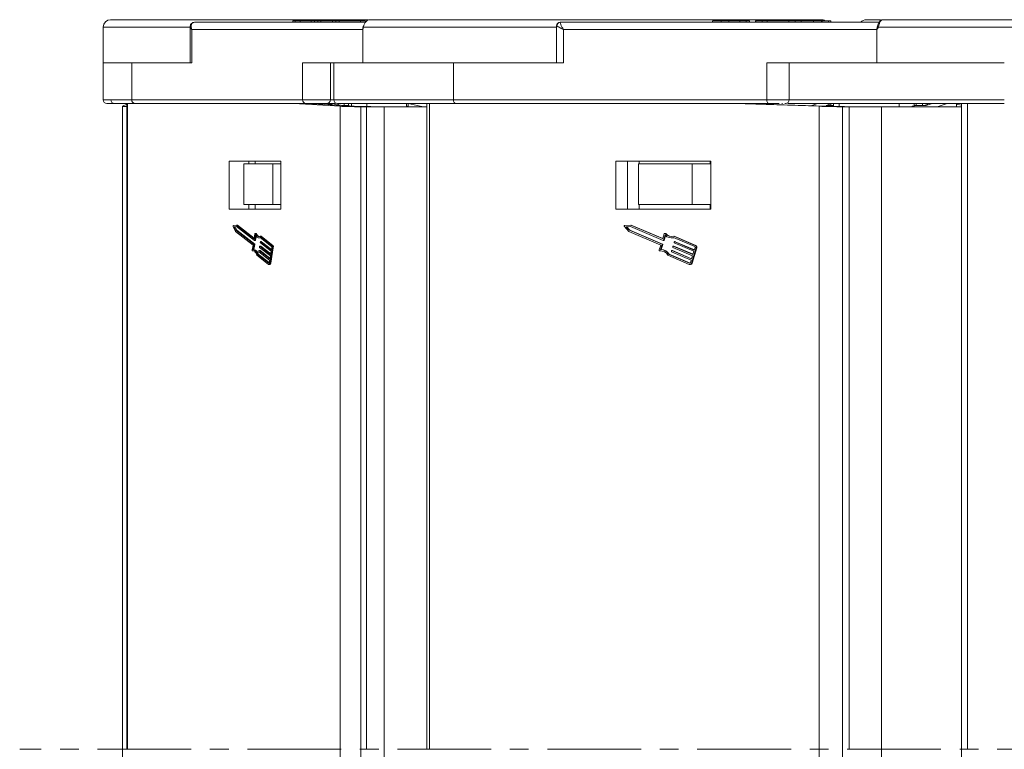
# Model space of a CAD drawing. Header units: millimetres. Extents: x 1995 to 3465, y 709 to 1742.
# Tile 4 of 45: x 2471 to 2605, y 1042 to 1141. Entities that reach past the tile are written whole.
import ezdxf

# ---------------------------------------------------------------- set-up
doc = ezdxf.new("R2010")
doc.units = ezdxf.units.MM
doc.linetypes.add('CENTERX2', pattern=[20.32, 12.7, -2.54, 2.54, -2.54])

msp = doc.modelspace()

# ---------------------------------------------------------------- linework, layer by layer
at = {"color": 7, "linetype": 'Continuous', "lineweight": 15}
for p, q in [((2519.006, 1140.972), (2519.005, 1140.972)), ((2519.007, 1140.972), (2519.006, 1140.972)), ((2546.743, 1140.966), (2546.707, 1140.972)), ((2548.72, 1140.972), (2548.718, 1140.972)), ((2548.72, 1140.972), (2548.718, 1140.972)), ((2588.467, 1140.972), (2588.465, 1140.972)), ((2482.79, 1139.972), (2482.79, 1135.122)), ((2494.572, 1139.972), (2482.79, 1139.972)), ((2494.572, 1140.124), (2494.572, 1135.122)), ((2494.803, 1139.622), (2517.958, 1139.622)), ((2494.803, 1135.122), (2494.803, 1139.622)), ((2495.165, 1140.622), (2494.99, 1140.566)), ((2518.337, 1140.622), (2495.165, 1140.622)), ((2508.513, 1140.822), (2508.513, 1140.622)), ((2508.83, 1140.622), (2508.83, 1140.822)), ((2509.496, 1140.622), (2509.496, 1140.822)), ((2511, 1140.622), (2511, 1140.822)), ((2511.428, 1140.622), (2511.428, 1140.822)), ((2511.877, 1140.822), (2511.428, 1140.822)), ((2511.877, 1140.622), (2511.877, 1140.822)), ((2512.267, 1140.822), (2511.877, 1140.822)), ((2512.267, 1140.622), (2512.267, 1140.822)), ((2513.854, 1140.822), (2512.267, 1140.822)), ((2513.854, 1140.622), (2513.854, 1140.822)), ((2514.333, 1140.822), (2513.854, 1140.822)), ((2514.333, 1140.622), (2514.333, 1140.822)), ((2514.782, 1140.822), (2514.333, 1140.822)), ((2514.782, 1140.622), (2514.782, 1140.822)), ((2517.643, 1140.822), (2514.782, 1140.822)), ((2517.643, 1140.822), (2517.643, 1140.622)), ((2518.068, 1139.972), (2517.958, 1139.622)), ((2517.958, 1139.622), (2517.958, 1135.122)), ((2518.275, 1140.822), (2518.047, 1140.822)), ((2544.226, 1139.972), (2518.068, 1139.972)), ((2518.328, 1140.622), (2518.328, 1140.822)), ((2544.226, 1140.122), (2544.226, 1135.122)), ((2544.261, 1140.122), (2544.226, 1140.122)), ((2587.945, 1140.622), (2544.752, 1140.622)), ((2545.193, 1139.622), (2587.65, 1139.622)), ((2545.193, 1135.122), (2545.193, 1139.622)), ((2565.382, 1140.822), (2565.382, 1140.622)), ((2566.563, 1140.622), (2566.563, 1140.822)), ((2567.567, 1140.622), (2567.567, 1140.822)), ((2569.08, 1140.622), (2569.08, 1140.822)), ((2569.927, 1140.622), (2569.927, 1140.822)), ((2570.386, 1140.622), (2570.386, 1140.822)), ((2571.211, 1140.622), (2571.211, 1140.822)), ((2571.257, 1140.822), (2571.211, 1140.822)), ((2571.257, 1140.622), (2571.257, 1140.822)), ((2572.08, 1140.822), (2571.257, 1140.822)), ((2572.08, 1140.622), (2572.08, 1140.822)), ((2572.794, 1140.822), (2572.08, 1140.822)), ((2572.794, 1140.622), (2572.794, 1140.822)), ((2575.704, 1140.822), (2572.794, 1140.822)), ((2575.704, 1140.622), (2575.704, 1140.822)), ((2576.582, 1140.822), (2575.704, 1140.822)), ((2576.582, 1140.622), (2576.582, 1140.822)), ((2577.406, 1140.822), (2576.582, 1140.822)), ((2577.406, 1140.622), (2577.406, 1140.822)), ((2579.076, 1140.822), (2577.406, 1140.822)), ((2579.076, 1140.822), (2579.076, 1140.622)), ((2580.135, 1140.622), (2580.135, 1140.822)), ((2580.135, 1140.822), (2580.224, 1140.822)), ((2580.224, 1140.622), (2580.224, 1140.822)), ((2580.224, 1140.822), (2581.081, 1140.822)), ((2587.945, 1140.622), (2580.839, 1140.622)), ((2581.081, 1140.622), (2581.081, 1140.822)), ((2581.406, 1140.622), (2581.406, 1140.822)), ((2587.851, 1139.972), (2587.65, 1139.622)), ((2587.65, 1139.622), (2587.65, 1135.122)), ((2587.712, 1140.097), (2587.798, 1140.309)), ((2620.343, 1139.972), (2587.851, 1139.972)), ((2482.784, 1135.122), (2482.784, 1130.122)), ((2483.557, 1135.122), (2482.784, 1135.122)), ((2487.014, 1135.122), (2483.557, 1135.122)), ((2486.663, 1130.122), (2486.663, 1135.122)), ((2487.014, 1135.122), (2494.803, 1135.122)), ((2509.817, 1135.122), (2509.817, 1130.122)), ((2517.607, 1135.122), (2509.817, 1135.122)), ((2513.585, 1130.122), (2513.585, 1135.122)), ((2514.059, 1135.122), (2514.059, 1130.122)), ((2523.222, 1135.122), (2517.607, 1135.122)), ((2530.91, 1135.122), (2523.222, 1135.122)), ((2530.266, 1130.122), (2530.266, 1135.122)), ((2530.91, 1135.122), (2545.193, 1135.122)), ((2572.723, 1135.122), (2572.723, 1130.122)), ((2587.007, 1135.122), (2572.723, 1135.122)), ((2575.755, 1130.122), (2575.755, 1135.122)), ((2604.914, 1135.122), (2587.007, 1135.122)), ((2486.663, 1130.122), (2482.784, 1130.122)), ((2485.419, 1129.241), (2485.419, 1042.122)), ((2486.008, 1129.536), (2485.424, 1129.245)), ((2486.008, 1129.622), (2486.008, 1042.122)), ((2486.1, 1042.122), (2486.1, 1129.622)), ((2509.817, 1130.122), (2486.663, 1130.122)), ((2487.105, 1129.622), (2510.259, 1129.622)), ((2508.628, 1129.622), (2514.892, 1129.245)), ((2513.585, 1130.122), (2509.817, 1130.122)), ((2510.259, 1129.622), (2510.397, 1129.622)), ((2510.397, 1129.622), (2516.66, 1129.245)), ((2510.814, 1129.597), (2510.814, 1129.622)), ((2513.024, 1129.622), (2514.159, 1129.396)), ((2514.059, 1130.122), (2513.585, 1130.122)), ((2513.728, 1129.482), (2513.728, 1129.622)), ((2513.864, 1129.622), (2515.186, 1129.34)), ((2530.266, 1130.122), (2514.059, 1130.122)), ((2514.636, 1129.622), (2514.636, 1129.457)), ((2514.892, 1129.245), (2514.892, 1042.122)), ((2515.186, 1129.34), (2516.108, 1129.34)), ((2515.462, 1129.622), (2515.462, 1129.34)), ((2516.026, 1129.34), (2516.026, 1129.622)), ((2516.439, 1129.622), (2516.439, 1129.269)), ((2517.695, 1042.122), (2517.695, 1129.172)), ((2517.695, 1129.172), (2518.497, 1129.172)), ((2518.497, 1129.172), (2518.497, 1042.122)), ((2520.879, 1129.172), (2518.497, 1129.172)), ((2518.523, 1129.209), (2518.523, 1129.622)), ((2520.879, 1042.122), (2520.879, 1129.172)), ((2526.638, 1129.172), (2520.879, 1129.172)), ((2523.878, 1129.622), (2523.878, 1129.172)), ((2524.139, 1129.172), (2524.139, 1129.622)), ((2524.139, 1129.612), (2525.744, 1129.269)), ((2526.638, 1129.622), (2526.638, 1042.122)), ((2527.025, 1042.122), (2527.025, 1129.622)), ((2572.723, 1130.122), (2530.266, 1130.122)), ((2530.525, 1129.622), (2572.981, 1129.622)), ((2568.333, 1129.622), (2579.817, 1129.245)), ((2569.365, 1129.622), (2580.849, 1129.245)), ((2570.316, 1129.622), (2570.417, 1129.588)), ((2575.755, 1130.122), (2572.723, 1130.122)), ((2574.747, 1129.622), (2574.837, 1129.622)), ((2604.914, 1130.122), (2575.755, 1130.122)), ((2579.6, 1129.622), (2578.703, 1129.316)), ((2579.817, 1129.245), (2579.817, 1042.122)), ((2581.403, 1129.552), (2580.783, 1129.34)), ((2580.783, 1129.34), (2581.66, 1129.34)), ((2581.66, 1129.34), (2581.357, 1129.237)), ((2581.357, 1129.237), (2581.357, 1129.232)), ((2581.403, 1129.622), (2581.403, 1129.34)), ((2581.66, 1129.34), (2581.66, 1129.226)), ((2581.786, 1129.622), (2581.786, 1129.224)), ((2582.512, 1129.212), (2582.512, 1129.622)), ((2582.979, 1042.122), (2582.979, 1129.172)), ((2582.979, 1129.172), (2583.882, 1129.172)), ((2583.882, 1129.172), (2583.882, 1042.122)), ((2588.252, 1129.172), (2583.882, 1129.172)), ((2588.252, 1042.122), (2588.252, 1129.172)), ((2599.124, 1129.172), (2588.252, 1129.172)), ((2590.649, 1129.622), (2590.649, 1129.172)), ((2592.491, 1129.237), (2592.794, 1129.34)), ((2592.708, 1129.269), (2592.708, 1129.622)), ((2592.794, 1129.34), (2594.315, 1129.34)), ((2592.966, 1129.622), (2592.966, 1129.34)), ((2593.822, 1129.34), (2593.822, 1129.622)), ((2595.141, 1129.622), (2594.315, 1129.34)), ((2594.338, 1129.348), (2594.338, 1129.622)), ((2594.485, 1129.398), (2594.485, 1129.622)), ((2596.074, 1129.252), (2597.158, 1129.622)), ((2596.074, 1129.172), (2596.074, 1129.252)), ((2598.419, 1129.555), (2598.419, 1129.172)), ((2598.448, 1129.622), (2598.448, 1129.575)), ((2598.853, 1129.603), (2599.124, 1129.606)), ((2599.124, 1129.622), (2599.124, 1042.122)), ((2599.924, 1042.122), (2599.924, 1129.622)), ((2506.881, 1121.822), (2499.875, 1121.822)), ((2499.875, 1121.822), (2499.875, 1115.322)), ((2501.835, 1121.422), (2501.835, 1115.922)), ((2505.805, 1121.422), (2501.835, 1121.422)), ((2502.528, 1121.822), (2502.528, 1121.422)), ((2503.409, 1121.422), (2503.409, 1121.822)), ((2505.805, 1115.922), (2505.805, 1121.422)), ((2505.805, 1121.422), (2506.881, 1121.422)), ((2506.881, 1115.322), (2506.881, 1121.822)), ((2565.129, 1121.822), (2552.282, 1121.822)), ((2552.282, 1121.822), (2552.282, 1115.322)), ((2553.831, 1121.822), (2553.831, 1115.322)), ((2555.324, 1121.422), (2555.324, 1115.922)), ((2562.604, 1121.422), (2555.324, 1121.422)), ((2555.447, 1121.422), (2555.447, 1121.822)), ((2562.604, 1115.922), (2562.604, 1121.422)), ((2562.604, 1121.422), (2565.062, 1121.422)), ((2565.062, 1121.822), (2565.062, 1121.422)), ((2565.129, 1115.322), (2565.129, 1121.822)), ((2505.805, 1115.922), (2501.835, 1115.922)), ((2502.528, 1115.922), (2502.528, 1115.322)), ((2503.409, 1115.922), (2503.409, 1115.322)), ((2506.881, 1115.922), (2505.805, 1115.922)), ((2562.604, 1115.922), (2555.324, 1115.922)), ((2555.447, 1115.922), (2555.447, 1115.322)), ((2565.062, 1115.922), (2562.604, 1115.922)), ((2565.062, 1115.322), (2565.062, 1115.922)), ((2499.875, 1115.322), (2506.881, 1115.322)), ((2552.282, 1115.322), (2565.129, 1115.322)), ((2500.408, 1112.941), (2500.732, 1112.291)), ((2500.878, 1113.148), (2500.435, 1113.099)), ((2500.865, 1112.964), (2500.539, 1112.928)), ((2500.539, 1112.928), (2500.778, 1112.45)), ((2500.672, 1112.928), (2500.539, 1112.928)), ((2500.672, 1112.928), (2500.882, 1112.951)), ((2500.91, 1112.45), (2500.672, 1112.928)), ((2503.276, 1111.078), (2500.865, 1112.964)), ((2503.225, 1111.312), (2500.878, 1113.148)), ((2501.011, 1113.148), (2500.878, 1113.148)), ((2503.261, 1111.388), (2501.011, 1113.148)), ((2553.425, 1112.941), (2554.02, 1112.291)), ((2554.288, 1113.148), (2553.474, 1113.099)), ((2554.264, 1112.964), (2553.666, 1112.928)), ((2553.666, 1112.928), (2554.104, 1112.45)), ((2553.743, 1112.928), (2553.666, 1112.928)), ((2553.743, 1112.928), (2554.274, 1112.96)), ((2554.181, 1112.45), (2553.743, 1112.928)), ((2558.684, 1111.078), (2554.264, 1112.964)), ((2558.591, 1111.312), (2554.288, 1113.148)), ((2554.366, 1113.148), (2554.288, 1113.148)), ((2558.635, 1111.326), (2554.366, 1113.148)), ((2500.732, 1112.291), (2503.099, 1110.44)), ((2500.778, 1112.45), (2503.188, 1110.564)), ((2500.91, 1112.45), (2500.778, 1112.45)), ((2503.321, 1110.564), (2500.91, 1112.45)), ((2503.358, 1111.959), (2503.253, 1111.339)), ((2503.416, 1111.767), (2503.303, 1111.105)), ((2503.531, 1112.019), (2503.398, 1112.019)), ((2503.429, 1111.992), (2503.561, 1111.992)), ((2503.436, 1111.105), (2503.522, 1111.608)), ((2505.64, 1110.394), (2504.053, 1111.636)), ((2504.185, 1111.636), (2504.053, 1111.636)), ((2505.772, 1110.394), (2504.185, 1111.636)), ((2554.02, 1112.291), (2558.36, 1110.44)), ((2554.104, 1112.45), (2558.524, 1110.564)), ((2554.181, 1112.45), (2554.104, 1112.45)), ((2558.601, 1110.564), (2554.181, 1112.45)), ((2558.835, 1111.959), (2558.641, 1111.339)), ((2558.942, 1111.767), (2558.735, 1111.105)), ((2558.812, 1111.105), (2559.002, 1111.711)), ((2558.986, 1112.019), (2558.909, 1112.019)), ((2558.965, 1111.992), (2559.042, 1111.992)), ((2563.018, 1110.394), (2560.109, 1111.636)), ((2560.186, 1111.636), (2560.109, 1111.636)), ((2563.096, 1110.394), (2560.186, 1111.636)), ((2503.099, 1110.44), (2502.986, 1109.777)), ((2503.201, 1110.506), (2503.088, 1109.843)), ((2503.321, 1110.564), (2503.188, 1110.564)), ((2503.334, 1110.506), (2503.201, 1110.506)), ((2503.221, 1109.843), (2503.334, 1110.506)), ((2503.24, 1111.312), (2503.225, 1111.312)), ((2503.283, 1111.075), (2503.416, 1111.075)), ((2503.436, 1111.105), (2503.303, 1111.105)), ((2503.881, 1111.402), (2504.014, 1111.402)), ((2503.983, 1110.185), (2503.997, 1110.271)), ((2504.15, 1110.301), (2504.017, 1110.301)), ((2504.025, 1110.298), (2505.475, 1109.164)), ((2504.157, 1110.298), (2504.025, 1110.298)), ((2505.61, 1110.223), (2504.049, 1111.445)), ((2504.085, 1110.785), (2504.1, 1110.871)), ((2505.548, 1109.592), (2504.098, 1110.727)), ((2504.252, 1110.901), (2504.12, 1110.901)), ((2504.127, 1110.898), (2505.577, 1109.763)), ((2504.26, 1110.898), (2504.127, 1110.898)), ((2505.491, 1109.255), (2504.157, 1110.298)), ((2505.593, 1109.855), (2504.26, 1110.898)), ((2505.772, 1110.394), (2505.64, 1110.394)), ((2558.36, 1110.44), (2558.153, 1109.777)), ((2558.547, 1110.506), (2558.34, 1109.843)), ((2558.417, 1109.843), (2558.624, 1110.506)), ((2558.601, 1110.564), (2558.524, 1110.564)), ((2558.624, 1110.506), (2558.547, 1110.506)), ((2558.618, 1111.312), (2558.591, 1111.312)), ((2558.698, 1111.075), (2558.775, 1111.075)), ((2558.812, 1111.105), (2558.735, 1111.105)), ((2559.794, 1111.402), (2559.871, 1111.402)), ((2559.98, 1110.185), (2560.007, 1110.271)), ((2560.121, 1110.301), (2560.044, 1110.301)), ((2560.057, 1110.298), (2562.717, 1109.164)), ((2560.135, 1110.298), (2560.057, 1110.298)), ((2562.965, 1110.223), (2560.101, 1111.445)), ((2562.726, 1109.193), (2560.135, 1110.298)), ((2560.168, 1110.785), (2560.195, 1110.871)), ((2562.851, 1109.592), (2560.191, 1110.727)), ((2560.309, 1110.901), (2560.231, 1110.901)), ((2560.245, 1110.898), (2562.904, 1109.763)), ((2560.322, 1110.898), (2560.245, 1110.898)), ((2562.913, 1109.793), (2560.322, 1110.898)), ((2563.096, 1110.394), (2563.018, 1110.394)), ((2503.026, 1109.655), (2503.152, 1109.655)), ((2503.15, 1109.655), (2503.03, 1109.655)), ((2503.223, 1109.843), (2503.09, 1109.843)), ((2503.614, 1109.066), (2505.201, 1107.825)), ((2503.668, 1109.218), (2505.23, 1107.996)), ((2503.801, 1109.218), (2503.668, 1109.218)), ((2505.286, 1108.056), (2503.801, 1109.218)), ((2503.88, 1109.586), (2503.895, 1109.671)), ((2505.343, 1108.393), (2503.893, 1109.527)), ((2504.048, 1109.701), (2503.915, 1109.701)), ((2503.922, 1109.699), (2505.373, 1108.564)), ((2504.055, 1109.699), (2503.922, 1109.699)), ((2505.446, 1108.992), (2503.995, 1110.127)), ((2505.388, 1108.656), (2504.055, 1109.699)), ((2505.365, 1107.988), (2505.716, 1110.043)), ((2505.373, 1108.564), (2505.446, 1108.992)), ((2505.475, 1109.164), (2505.548, 1109.592)), ((2505.498, 1107.988), (2505.848, 1110.043)), ((2505.577, 1109.763), (2505.636, 1110.106)), ((2505.716, 1110.043), (2505.848, 1110.043)), ((2558.226, 1109.655), (2558.303, 1109.655)), ((2558.311, 1109.655), (2558.233, 1109.655)), ((2558.303, 1109.655), (2558.311, 1109.655)), ((2558.311, 1109.655), (2558.382, 1109.66)), ((2558.421, 1109.843), (2558.343, 1109.843)), ((2559.305, 1109.066), (2562.214, 1107.825)), ((2559.404, 1109.218), (2562.268, 1107.996)), ((2559.481, 1109.218), (2559.404, 1109.218)), ((2562.332, 1108.001), (2559.481, 1109.218)), ((2559.793, 1109.586), (2559.819, 1109.671)), ((2562.475, 1108.393), (2559.816, 1109.527)), ((2559.934, 1109.701), (2559.856, 1109.701)), ((2559.869, 1109.699), (2562.529, 1108.564)), ((2559.947, 1109.699), (2559.869, 1109.699)), ((2562.538, 1108.593), (2559.947, 1109.699)), ((2562.663, 1108.992), (2560.004, 1110.127)), ((2562.515, 1107.988), (2563.158, 1110.043)), ((2562.529, 1108.564), (2562.663, 1108.992)), ((2562.592, 1107.988), (2563.236, 1110.043)), ((2562.717, 1109.164), (2562.851, 1109.592)), ((2562.904, 1109.763), (2563.011, 1110.106)), ((2563.158, 1110.043), (2563.236, 1110.043)), ((2505.23, 1107.996), (2505.26, 1107.996)), ((2505.245, 1107.808), (2505.378, 1107.808)), ((2505.285, 1108.05), (2505.343, 1108.393)), ((2505.498, 1107.988), (2505.365, 1107.988)), ((2562.268, 1107.996), (2562.321, 1107.996)), ((2562.295, 1107.808), (2562.372, 1107.808)), ((2562.368, 1108.05), (2562.475, 1108.393)), ((2562.592, 1107.988), (2562.515, 1107.988)), ((2485.419, 1042.122), (2485.419, 955.003)), ((2514.892, 1042.122), (2514.892, 954.999)), ((2517.695, 955.072), (2517.695, 1042.122)), ((2520.879, 955.072), (2520.879, 1042.122)), ((2579.817, 1042.122), (2579.817, 954.999)), ((2582.979, 955.072), (2582.979, 1042.122)), ((2588.252, 955.072), (2588.252, 1042.122)), ((2599.124, 1042.122), (2599.124, 954.622))]:
    msp.add_line(p, q, dxfattribs=at)
at = {"color": 1, "linetype": 'CENTERX2', "lineweight": 13}
msp.add_line((3307.527, 1042.122), (2471.476, 1042.122), dxfattribs=at)
at = {"color": 7, "linetype": 'Continuous', "lineweight": 15, "flags": 128}
for points in [[(2571.106, 1140.959), (2571.081, 1140.965), (2571.019, 1140.972)], [(2495.165, 1140.622), (2495.074, 1140.612), (2494.995, 1140.588)], [(2518.068, 1139.972), (2518.054, 1139.99), (2518.044, 1140.007), (2518.038, 1140.024), (2518.035, 1140.04), (2518.036, 1140.056), (2518.042, 1140.071), (2518.051, 1140.084), (2518.064, 1140.097)], [(2530.266, 1130.122), (2530.271, 1130.024), (2530.286, 1129.931), (2530.31, 1129.844), (2530.342, 1129.768), (2530.381, 1129.706), (2530.426, 1129.66), (2530.474, 1129.632), (2530.525, 1129.622)], [(2572.723, 1130.122), (2572.728, 1130.024), (2572.743, 1129.931), (2572.767, 1129.844), (2572.799, 1129.768), (2572.838, 1129.706), (2572.882, 1129.66), (2572.931, 1129.632), (2572.981, 1129.622)], [(2500.408, 1112.941), (2500.4, 1112.962), (2500.395, 1112.986), (2500.394, 1113.013), (2500.397, 1113.039), (2500.403, 1113.062), (2500.412, 1113.081), (2500.422, 1113.093), (2500.435, 1113.099)], [(2503.358, 1111.959), (2503.363, 1111.979), (2503.37, 1111.997), (2503.379, 1112.009), (2503.389, 1112.017), (2503.4, 1112.019), (2503.411, 1112.015), (2503.42, 1112.006), (2503.429, 1111.992)], [(2504.049, 1111.445), (2503.966, 1111.413), (2503.881, 1111.402), (2503.797, 1111.413), (2503.714, 1111.444), (2503.634, 1111.496), (2503.556, 1111.568), (2503.484, 1111.659), (2503.416, 1111.767)], [(2504.053, 1111.636), (2503.97, 1111.598), (2503.886, 1111.585), (2503.801, 1111.596), (2503.718, 1111.63), (2503.638, 1111.689), (2503.562, 1111.769), (2503.492, 1111.871), (2503.429, 1111.992)], [(2503.253, 1111.339), (2503.251, 1111.331), (2503.248, 1111.324), (2503.245, 1111.318), (2503.242, 1111.313), (2503.238, 1111.31), (2503.233, 1111.309), (2503.229, 1111.31), (2503.225, 1111.312)], [(2503.303, 1111.105), (2503.302, 1111.097), (2503.299, 1111.09), (2503.296, 1111.084), (2503.292, 1111.08), (2503.288, 1111.077), (2503.284, 1111.075), (2503.28, 1111.076), (2503.276, 1111.078)], [(2503.416, 1111.075), (2503.417, 1111.075), (2503.421, 1111.077), (2503.425, 1111.08), (2503.429, 1111.084), (2503.432, 1111.09), (2503.434, 1111.097), (2503.436, 1111.105)], [(2503.997, 1110.271), (2503.999, 1110.279), (2504.002, 1110.286), (2504.005, 1110.292), (2504.008, 1110.297), (2504.012, 1110.3), (2504.016, 1110.301), (2504.021, 1110.301), (2504.025, 1110.298)], [(2504.014, 1111.402), (2504.014, 1111.402), (2504.091, 1111.411)], [(2504.1, 1110.871), (2504.101, 1110.879), (2504.104, 1110.886), (2504.107, 1110.892), (2504.111, 1110.896), (2504.115, 1110.899), (2504.119, 1110.901), (2504.123, 1110.9), (2504.127, 1110.898)], [(2504.157, 1110.298), (2504.153, 1110.301), (2504.15, 1110.301)], [(2504.26, 1110.898), (2504.256, 1110.9), (2504.252, 1110.901)], [(2560.135, 1110.298), (2560.127, 1110.301), (2560.121, 1110.301)], [(2560.322, 1110.898), (2560.315, 1110.9), (2560.309, 1110.901)], [(2503.03, 1109.655), (2503.019, 1109.656), (2503.009, 1109.662), (2503, 1109.674), (2502.992, 1109.69), (2502.987, 1109.71), (2502.984, 1109.732), (2502.984, 1109.755), (2502.986, 1109.777)], [(2503.03, 1109.655), (2503.115, 1109.66), (2503.199, 1109.641), (2503.281, 1109.598), (2503.36, 1109.532), (2503.434, 1109.444), (2503.502, 1109.335), (2503.562, 1109.209), (2503.614, 1109.066)], [(2503.895, 1109.671), (2503.897, 1109.68), (2503.899, 1109.687), (2503.902, 1109.693), (2503.906, 1109.697), (2503.91, 1109.7), (2503.914, 1109.701), (2503.918, 1109.701), (2503.922, 1109.699)], [(2504.055, 1109.699), (2504.051, 1109.701), (2504.048, 1109.701)], [(2559.947, 1109.699), (2559.94, 1109.701), (2559.934, 1109.701)], [(2505.365, 1107.988), (2505.354, 1107.939), (2505.339, 1107.896), (2505.32, 1107.861), (2505.299, 1107.833), (2505.275, 1107.816), (2505.25, 1107.808), (2505.225, 1107.811), (2505.201, 1107.825)], [(2505.23, 1107.996), (2505.238, 1107.991), (2505.247, 1107.99), (2505.255, 1107.993), (2505.263, 1107.999), (2505.27, 1108.008), (2505.276, 1108.02), (2505.281, 1108.034), (2505.285, 1108.05)], [(2505.378, 1107.808), (2505.383, 1107.808), (2505.408, 1107.816), (2505.431, 1107.833), (2505.453, 1107.861), (2505.472, 1107.896), (2505.487, 1107.939), (2505.498, 1107.988)]]:
    msp.add_lwpolyline(points, dxfattribs=at)
at = {"color": 7, "linetype": 'Continuous', "lineweight": 15}
for centre, radius, start, end in [((2483.79, 1139.972), 1, 90, 180), ((2580.079, 1139.972), 1, 58.21167, 90), ((2586.212, 1139.972), 1, 90, 139.04573), ((2588.467, 1140.706), 0.266, 90.26392, 118.45624), ((2544.726, 1140.122), 0.5, 90, 180), ((2544.756, 1140.126), 0.496, 90.51005, 180.50113), ((2588.01, 1140.29), 0.355, 212.91321, 243.35704), ((2483.284, 1130.122), 0.5, 180, 270), ((2484.323, 1130.122), 0.5, 180, 270), ((2487.136, 1130.095), 0.474, 176.69981, 266.26706), ((2510.29, 1130.095), 0.474, 176.69981, 266.26706), ((2513.085, 1130.122), 0.5, 270.00537, 0.00537), ((2514.559, 1130.122), 0.5, 180, 270), ((2575.255, 1130.122), 0.5, 270, 0), ((2553.493, 1113.006), 0.0941, 101.21126, 224.03646), ((2503.526, 1111.983), 0.0364, 13.82178, 82.22665), ((2504.158, 1112.182), 0.626, 197.69894, 250.33519), ((2558.908, 1111.944), 0.074, 39.99442, 168.2768), ((2559.795, 1112.588), 1.183, 223.88728, 285.00325), ((2559.794, 1112.642), 1.055, 218.09892, 287.34065), ((2558.985, 1111.947), 0.0724, 38.45611, 89.27586), ((2559.893, 1112.675), 1.092, 218.78709, 266.83326), ((2503.135, 1110.522), 0.0677, 346.00488, 38.49372), ((2503.268, 1110.522), 0.0677, 346.00488, 38.49372), ((2504.151, 1110.769), 0.0677, 166.00488, 218.49372), ((2505.504, 1110.139), 0.135, 346.00488, 38.49372), ((2505.322, 1110.142), 0.406, 346.00488, 38.49372), ((2505.454, 1110.142), 0.406, 346.00488, 38.49372), ((2558.502, 1110.521), 0.0479, 340.61549, 62.79933), ((2558.604, 1111.348), 0.0379, 249.75274, 347.22503), ((2558.579, 1110.521), 0.0479, 340.61549, 62.79933), ((2558.698, 1111.114), 0.0379, 249.75274, 347.22503), ((2558.773, 1111.115), 0.04, 272.98322, 345.47861), ((2559.871, 1112.536), 1.134, 270.01112, 283.20943), ((2560.044, 1110.263), 0.0379, 69.75274, 167.22503), ((2560.213, 1110.769), 0.0479, 160.61549, 242.79933), ((2560.232, 1110.862), 0.0379, 69.75274, 167.22503), ((2562.921, 1110.138), 0.0958, 340.61549, 62.79933), ((2562.887, 1110.139), 0.287, 340.61549, 62.79933), ((2562.965, 1110.139), 0.287, 340.61549, 62.79933), ((2502.912, 1109.098), 0.766, 8.96505, 76.72202), ((2503.045, 1109.098), 0.766, 8.96505, 76.72202), ((2503.946, 1109.569), 0.0677, 166.00488, 218.49372), ((2504.048, 1110.169), 0.0677, 166.00488, 218.49372), ((2558.235, 1109.743), 0.0886, 157.74324, 269.23781), ((2558.322, 1108.548), 1.111, 27.80006, 94.58154), ((2558.31, 1108.576), 1.268, 30.40716, 88.67811), ((2558.388, 1108.576), 1.268, 30.40716, 88.67811), ((2559.838, 1109.57), 0.0479, 160.61549, 242.79933), ((2559.856, 1109.663), 0.0379, 69.75274, 167.22503), ((2560.025, 1110.17), 0.0479, 160.61549, 242.79933), ((2562.293, 1108.038), 0.227, 249.75274, 347.22503), ((2562.294, 1108.067), 0.0758, 249.75274, 347.22503), ((2562.36, 1108.048), 0.24, 272.98322, 345.47861)]:
    msp.add_arc(centre, radius, start, end, dxfattribs=at)
for centre, major_axis, ratio, start_param, end_param in [((2488.219, 1129.245), (2.8, 0.004), 0.0280434, 3.0851445, 3.8017921), ((2517.367, 1129.245), (2.8, -0.037), 0.0248315, 3.627915, 4.8301403), ((2517.367, 1129.245), (0.8, -0.011), 0.0248315, 3.627915, 4.8301403), ((2517.789, 1129.151), (2.8, -0.037), 0.0248315, 0.7558398, 1.6885477), ((2524.562, 1129.237), (1, -0.147), 0.0973032, 4.1278947, 4.5029139), ((2524.899, 1129.269), (1.5, -0.221), 0.0973032, 0.6093898, 0.9863021), ((2581.263, 1129.245), (2.8, -0.067), 0.0144905, 4.1703376, 5.372563), ((2581.262, 1129.245), (0.8, -0.019), 0.0144905, 4.1703376, 5.372563), ((2583.469, 1129.151), (2.8, -0.067), 0.0144905, 1.2982625, 2.2309703), ((2593.348, 1129.237), (1, 0.093), 0.1497499, 2.5852481, 2.9109351), ((2594.789, 1129.252), (1.5, 0.14), 0.1497499, 5.4206964, 5.7268408), ((2602.019, 1129.266), (3.6, -0.29), 0.0480967, 2.6493267, 3.7818402)]:
    msp.add_ellipse(centre, major_axis=major_axis, ratio=ratio, start_param=start_param, end_param=end_param, dxfattribs=at)
for points, knots in [([(2518.657, 1140.972), (2518.57, 1140.972), (2517.181, 1140.972), (2514.45, 1140.972), (2510.494, 1140.972), (2506.543, 1140.972), (2502.959, 1140.972), (2499.796, 1140.972), (2497.05, 1140.972), (2494.481, 1140.972), (2491.342, 1140.972), (2488.715, 1140.972), (2486.689, 1140.972), (2485.366, 1140.972), (2484.377, 1140.972), (2483.831, 1140.972), (2483.842, 1140.972), (2483.846, 1140.972)], [0, 0, 0, 0, 0.0049428, 0.0787007, 0.1524676, 0.228485, 0.3066033, 0.3676458, 0.4286785, 0.4910004, 0.5533122, 0.6777816, 0.7388242, 0.7998568, 0.8779839, 0.9539992, 1, 1, 1, 1]), ([(2519.005, 1140.972), (2518.925, 1140.965), (2518.779, 1140.951), (2518.562, 1140.848), (2518.389, 1140.703), (2518.253, 1140.519), (2518.162, 1140.336), (2518.101, 1140.15), (2518.078, 1140.028), (2518.068, 1139.972)], [0, 0, 0, 0, 0.172016, 0.3127556, 0.4995985, 0.630391, 0.7580256, 0.8892284, 1, 1, 1, 1]), ([(2580.079, 1140.972), (2580.047, 1140.972), (2579.984, 1140.972), (2579.468, 1140.972), (2578.36, 1140.972), (2576.596, 1140.972), (2574.265, 1140.972), (2572.076, 1140.972), (2569.391, 1140.972), (2566.203, 1140.972), (2562.796, 1140.972), (2559.164, 1140.972), (2555.283, 1140.972), (2551.502, 1140.972), (2547.94, 1140.972), (2544.656, 1140.972), (2541.378, 1140.972), (2537.07, 1140.972), (2532.968, 1140.972), (2529.221, 1140.972), (2526.377, 1140.972), (2523.61, 1140.972), (2521.027, 1140.972), (2519.674, 1140.972), (2519.007, 1140.972)], [0, 0, 0, 0, 0.0378114, 0.0765453, 0.1152728, 0.1926322, 0.2305709, 0.2685035, 0.3170605, 0.3643064, 0.4101479, 0.4559949, 0.5032407, 0.5517922, 0.589731, 0.6276635, 0.6663974, 0.705125, 0.7824843, 0.8204231, 0.8583557, 0.9069126, 0.9541571, 1, 1, 1, 1]), ([(2546.932, 1140.933), (2546.931, 1140.933), (2546.86, 1140.968), (2546.783, 1140.97), (2546.707, 1140.972)], [0, 0, 0, 0, 0.019325, 1, 1, 1, 1]), ([(2588.117, 1140.972), (2587.858, 1140.972), (2587.129, 1140.972), (2586.518, 1140.972), (2586.165, 1140.972), (2586.238, 1140.972), (2586.249, 1140.972)], [0, 0, 0, 0, 0.203294, 0.5726826, 0.9310912, 1, 1, 1, 1]), ([(2588.41, 1140.966), (2588.33, 1140.948), (2588.173, 1140.911), (2587.93, 1140.672), (2587.832, 1140.421), (2587.771, 1140.264)], [0, 0, 0, 0, 0.2771623, 0.5478176, 1, 1, 1, 1]), ([(2588.465, 1140.972), (2588.419, 1140.965), (2588.334, 1140.951), (2588.207, 1140.848), (2588.105, 1140.703), (2588.019, 1140.519), (2587.954, 1140.336), (2587.901, 1140.15), (2587.867, 1140.028), (2587.851, 1139.972)], [0, 0, 0, 0, 0.172016, 0.3127556, 0.4995985, 0.630391, 0.7580256, 0.8892284, 1, 1, 1, 1]), ([(2637.407, 1140.972), (2637.407, 1140.972), (2637.407, 1140.972), (2636.994, 1140.972), (2636.125, 1140.972), (2634.693, 1140.972), (2632.846, 1140.972), (2630.585, 1140.972), (2627.885, 1140.972), (2624.993, 1140.972), (2622.056, 1140.972), (2619.176, 1140.972), (2616.13, 1140.972), (2611.889, 1140.972), (2607.489, 1140.972), (2603.097, 1140.972), (2599.548, 1140.972), (2595.805, 1140.972), (2591.969, 1140.972), (2589.622, 1140.972), (2588.467, 1140.972)], [0, 0, 0, 0, 0.0321214, 0.0798375, 0.1409182, 0.2003496, 0.2580145, 0.3156863, 0.3751176, 0.4361914, 0.4839152, 0.5316313, 0.5803553, 0.6290714, 0.7263832, 0.774107, 0.821823, 0.8829037, 0.9423334, 1, 1, 1, 1]), ([(2495.008, 1140.592), (2494.966, 1140.579), (2494.884, 1140.553), (2494.75, 1140.46), (2494.638, 1140.318), (2494.579, 1140.143), (2494.574, 1140.045), (2494.572, 1140)], [0, 0, 0, 0, 0.157407, 0.3089067, 0.5806871, 0.8080841, 1, 1, 1, 1]), ([(2494.803, 1139.622), (2494.692, 1139.745), (2494.56, 1139.891), (2494.581, 1139.98), (2494.584, 1139.994)], [0, 0, 0, 0, 0.8462596, 1, 1, 1, 1]), ([(2494.99, 1140.566), (2494.966, 1140.559), (2494.846, 1140.528), (2494.736, 1140.314), (2494.689, 1139.991), (2494.765, 1139.745), (2494.803, 1139.622)], [0, 0, 0, 0, 0.0812343, 0.3978436, 0.6986474, 1, 1, 1, 1]), ([(2508.83, 1140.822), (2508.77, 1140.822), (2508.591, 1140.822), (2508.546, 1140.822), (2508.515, 1140.822)], [0, 0, 0, 0, 0.33449886, 1, 1, 1, 1]), ([(2509.496, 1140.822), (2509.445, 1140.822), (2509.342, 1140.822), (2509.214, 1140.822), (2509.1, 1140.822), (2509.003, 1140.822), (2508.911, 1140.822), (2508.857, 1140.822), (2508.83, 1140.822)], [0, 0, 0, 0, 0.1854289, 0.3721896, 0.5277082, 0.6838775, 0.8416784, 1, 1, 1, 1]), ([(2511, 1140.822), (2510.866, 1140.822), (2510.598, 1140.822), (2510.104, 1140.822), (2509.73, 1140.822), (2509.521, 1140.822), (2509.496, 1140.822)], [0, 0, 0, 0, 0.2508959, 0.5021661, 0.9405117, 1, 1, 1, 1]), ([(2511.386, 1140.822), (2511.333, 1140.822), (2511.206, 1140.822), (2511.076, 1140.822), (2511, 1140.822)], [0, 0, 0, 0, 0.4173472, 1, 1, 1, 1]), ([(2517.643, 1140.822), (2517.762, 1140.822), (2517.963, 1140.822), (2518.184, 1140.822), (2518.275, 1140.822)], [0, 0, 0, 0, 0.58997086, 1, 1, 1, 1]), ([(2518.035, 1140.05), (2518.031, 1140.034), (2518.023, 1140.004), (2518.011, 1139.962), (2518.005, 1139.941)], [0, 0, 0, 0, 0.51037888, 1, 1, 1, 1]), ([(2545.193, 1139.622), (2544.978, 1139.738), (2544.645, 1139.919), (2544.366, 1140.09), (2544.294, 1140.112), (2544.261, 1140.122)], [0, 0, 0, 0, 0.4984129, 0.772928, 1, 1, 1, 1]), ([(2544.752, 1140.622), (2544.74, 1140.605), (2544.715, 1140.569), (2544.786, 1140.319), (2544.941, 1139.989), (2545.109, 1139.745), (2545.193, 1139.622)], [0, 0, 0, 0, 0.23435025, 0.49819532, 0.74886904, 1, 1, 1, 1]), ([(2566.563, 1140.822), (2566.451, 1140.822), (2566.111, 1140.822), (2565.66, 1140.822), (2565.389, 1140.822), (2565.405, 1140.822), (2565.411, 1140.822)], [0, 0, 0, 0, 0.1672845, 0.5064755, 0.8350269, 1, 1, 1, 1]), ([(2567.567, 1140.822), (2567.501, 1140.822), (2567.369, 1140.822), (2567.186, 1140.822), (2567.017, 1140.822), (2566.862, 1140.822), (2566.71, 1140.822), (2566.612, 1140.822), (2566.563, 1140.822)], [0, 0, 0, 0, 0.1854289, 0.3721896, 0.5277082, 0.6838775, 0.8416784, 1, 1, 1, 1]), ([(2569.08, 1140.822), (2568.967, 1140.822), (2568.74, 1140.822), (2568.267, 1140.822), (2567.862, 1140.822), (2567.598, 1140.822), (2567.567, 1140.822)], [0, 0, 0, 0, 0.2508959, 0.5021661, 0.9405117, 1, 1, 1, 1]), ([(2569.927, 1140.822), (2569.893, 1140.822), (2569.823, 1140.822), (2569.703, 1140.822), (2569.572, 1140.822), (2569.423, 1140.822), (2569.262, 1140.822), (2569.141, 1140.822), (2569.08, 1140.822)], [0, 0, 0, 0, 0.1539502, 0.3081809, 0.478699, 0.6499612, 0.8242026, 1, 1, 1, 1]), ([(2570.358, 1140.822), (2570.362, 1140.822), (2570.38, 1140.822), (2570.17, 1140.822), (2569.971, 1140.822), (2569.927, 1140.822)], [0, 0, 0, 0, 0.2055786, 0.8255167, 1, 1, 1, 1]), ([(2579.076, 1140.822), (2579.148, 1140.822), (2579.271, 1140.822), (2579.457, 1140.822), (2579.627, 1140.822), (2579.778, 1140.822), (2579.954, 1140.822), (2580.066, 1140.822), (2580.135, 1140.822)], [0, 0, 0, 0, 0.29202728, 0.5048541, 0.61390458, 0.72368495, 0.82981647, 1, 1, 1, 1]), ([(2581.392, 1140.822), (2581.389, 1140.822), (2581.381, 1140.822), (2581.208, 1140.822), (2581.081, 1140.822)], [0, 0, 0, 0, 0.26309, 1, 1, 1, 1]), ([(2483.285, 1129.622), (2483.326, 1129.622), (2483.421, 1129.622), (2484.131, 1129.622), (2485.331, 1129.622), (2486.52, 1129.622), (2487.105, 1129.622)], [0, 0, 0, 0, 0.2114236, 0.4818287, 0.74487, 1, 1, 1, 1]), ([(2510.259, 1129.622), (2510.347, 1129.622), (2510.528, 1129.622), (2510.956, 1129.622), (2511.443, 1129.622), (2511.938, 1129.622), (2512.397, 1129.622), (2512.774, 1129.622), (2513.03, 1129.622), (2513.067, 1129.622), (2513.085, 1129.622)], [0, 0, 0, 0, 0.1215442, 0.25, 0.3784558, 0.5, 0.6215442, 0.75, 0.8784558, 1, 1, 1, 1]), ([(2513.085, 1129.622), (2513.157, 1129.622), (2513.287, 1129.622), (2513.938, 1129.622), (2514.231, 1129.622)], [0, 0, 0, 0, 0.5507332, 1, 1, 1, 1]), ([(2514.598, 1129.622), (2514.587, 1129.622), (2514.548, 1129.622), (2514.836, 1129.622), (2515.468, 1129.622), (2516.462, 1129.622), (2517.773, 1129.622), (2519.384, 1129.622), (2521.447, 1129.622), (2524.027, 1129.622), (2527.116, 1129.622), (2529.4, 1129.622), (2530.525, 1129.622)], [0, 0, 0, 0, 0.0356137, 0.13595032, 0.23630278, 0.3366394, 0.43699186, 0.53523798, 0.63349962, 0.75917367, 0.88142527, 1, 1, 1, 1]), ([(2572.981, 1129.622), (2573.126, 1129.622), (2573.423, 1129.622), (2573.931, 1129.622), (2574.244, 1129.622), (2574.397, 1129.622)], [0, 0, 0, 0, 0.3252886, 0.6690746, 1, 1, 1, 1]), ([(2575.235, 1129.622), (2575.244, 1129.622), (2575.256, 1129.622), (2575.201, 1129.622), (2575.187, 1129.622)], [0, 0, 0, 0, 0.74359913, 1, 1, 1, 1]), ([(2575.585, 1129.622), (2575.594, 1129.622), (2576.063, 1129.622), (2577.282, 1129.622), (2579.248, 1129.622), (2581.54, 1129.622), (2584.07, 1129.622), (2586.806, 1129.622), (2589.708, 1129.622), (2593.029, 1129.622), (2596.764, 1129.622), (2600.848, 1129.622), (2603.573, 1129.622), (2604.914, 1129.622)], [0, 0, 0, 0, 0.0018468, 0.0941447, 0.1883916, 0.2826534, 0.3769004, 0.4711622, 0.5634455, 0.6557434, 0.77379, 0.8886219, 1, 1, 1, 1])]:
    msp.add_open_spline(points, degree=3, knots=knots, dxfattribs=at)
for points in [[(2517.958, 1139.622), (2517.962, 1139.705), (2517.972, 1139.87), (2518.033, 1140.021), (2518.064, 1140.097)], [(2587.65, 1139.622), (2587.653, 1139.705), (2587.658, 1139.87), (2587.694, 1140.021), (2587.712, 1140.097)]]:
    msp.add_open_spline(points, degree=3, dxfattribs=at)

doc.saveas('drawing.dxf')
